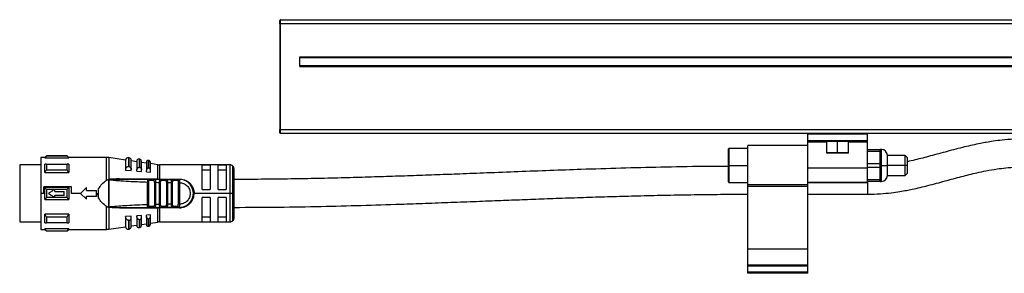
# Model space of a CAD drawing. Header units: millimetres. Extents: x -498 to 1961, y 417 to 918.
# Tile 15 of 18: x 1396 to 1643, y 638 to 702. Entities that reach past the tile are written whole.
import ezdxf

# ---------------------------------------------------------------- set-up
doc = ezdxf.new("R2010")
doc.units = ezdxf.units.MM

# ---------------------------------------------------------------- blocks, each defined once
blk = doc.blocks.new('Drawing View6')
at = {"color": 7, "linetype": 'Continuous', "lineweight": 25}
for p, q in [((-382.5, 42.7), (-382.5, 43.5)), ((-382.5, 42.7), (-382.5, 16.2)), ((-382.5, 42.7), (-382.3, 42.7)), ((-382.3, 42.7), (-382.3, 43.7)), ((-382.3, 43.7), (117.3, 43.7)), ((-382.3, 16.2), (-382.3, 42.7)), ((117.3, 42.7), (-382.3, 42.7)), ((-377.5, 34.4), (112.5, 34.4)), ((-377.5, 32), (-377.5, 34.4)), ((-377.5, 34.2), (112.5, 34.2)), ((-377.5, 32.2), (112.5, 32.2)), ((-377.5, 32), (112.5, 32)), ((-382.5, 15.4), (-382.5, 16.2)), ((-382.3, 16.2), (-382.5, 16.2)), ((-382.3, 15.2), (-382.3, 16.2)), ((-382.3, 16.2), (117.3, 16.2)), ((117.3, 15.2), (-382.3, 15.2)), ((-250, 15), (-250, 15.2)), ((-235, 15), (-250, 15)), ((-250, 13.4), (-250, 15)), ((-235, 15), (-235, 15.2)), ((-235, 13.4), (-235, 15)), ((-250, 13.2), (-250, 13.4)), ((-235, 13.4), (-250, 13.4)), ((-235, 13.2), (-250, 13.2)), ((-250, 13.05), (-250, 13.2)), ((-250, 6.51), (-250, 13.05)), ((-245.25, 13.05), (-250, 13.05)), ((-245.25, 13.2), (-245.25, 10.4)), ((-242.5, 10.4), (-242.5, 13.2)), ((-239.75, 10.4), (-239.75, 13.2)), ((-235, 13.05), (-239.75, 13.05)), ((-235, 13.2), (-235, 13.4)), ((-235, 13.05), (-235, 13.2)), ((-235, 6.51), (-235, 13.05)), ((-269.8, 11.45), (-270, 11.25)), ((-270, 11.25), (-270, 7.2)), ((-265, 11.45), (-269.8, 11.45)), ((-269.8, 11.45), (-269.8, 7.2)), ((-250, 12.2), (-265, 12.2)), ((-265, 2.39), (-265, 12.2)), ((-245.25, 10.4), (-245.15, 10.3)), ((-242.5, 10.4), (-245.25, 10.4)), ((-242.5, 10.3), (-245.15, 10.3)), ((-239.75, 10.4), (-242.5, 10.4)), ((-242.5, 10.3), (-242.5, 10.4)), ((-239.85, 10.3), (-242.5, 10.3)), ((-239.85, 10.3), (-239.75, 10.4)), ((-235, 11.2), (-231.8, 11.2)), ((-231.8, 10.7), (-235, 10.7)), ((-231.5, 11.2), (-231.8, 11.2)), ((-231.8, 10.7), (-231.8, 11.2)), ((-231.8, 9.2), (-231.8, 10.7)), ((-231.5, 7.22), (-231.5, 11.2)), ((-441.5, 9.2), (-442.5, 9.2)), ((-442.5, 9.2), (-442.5, 0.2)), ((-441.1, 9.6), (-441.5, 9.2)), ((-441.5, 9.08), (-441.5, 9.2)), ((-441.5, 9.08), (-435.5, 9.08)), ((-441.5, 5.42), (-441.5, 7.54)), ((-435.9, 9.6), (-441.1, 9.6)), ((-435.9, 9.54), (-441.1, 9.54)), ((-441.1, 7.54), (-435.9, 7.54)), ((-435.5, 9.2), (-435.9, 9.6)), ((-435.9, 9.54), (-435.9, 9.6)), ((-426.02, 9.2), (-435.5, 9.2)), ((-435.5, 9.2), (-435.5, 9.08)), ((-426.02, 3.44), (-426.02, 9.2)), ((-421.2, 8.55), (-425.45, 9.16)), ((-425.45, 9.16), (-425.45, 3.7)), ((-421.2, 8.57), (-421.2, 6.03)), ((-420.31, 9.13), (-420.51, 9.16)), ((-420.51, 9.16), (-420.51, 6.93)), ((-420.31, 6.92), (-420.31, 9.13)), ((-419.8, 6.17), (-419.8, 8.54)), ((-418.4, 8.15), (-419.8, 8.35)), ((-418.4, 8.28), (-418.4, 5.99)), ((-417.63, 8.74), (-417.83, 8.77)), ((-417.63, 6.71), (-417.63, 8.74)), ((-417.2, 6.1), (-417.2, 8.25)), ((-416, 7.8), (-417.2, 7.97)), ((-416, 8.05), (-416, 5.97)), ((-415.34, 8.41), (-415.54, 8.44)), ((-415.34, 6.54), (-415.34, 8.41)), ((-415, 6.06), (-415, 8.02)), ((-413.1, 7.38), (-415, 7.66)), ((-235, 7.7), (-231.8, 7.7)), ((-231.8, 7.7), (-231.8, 9.2)), ((-231.8, 6.7), (-231.8, 7.7)), ((-225.5, 9.7), (-230, 9.7)), ((-230, 7.21), (-230, 9.7)), ((-225, 9.2), (-225.5, 9.7)), ((-225.5, 7.2), (-225.5, 9.7)), ((-225, 9.2), (-225, 7.2)), ((-442.5, 7.33), (-447.8, 7.33)), ((-447.8, 7.33), (-447.8, -6.92)), ((-441.5, 5.42), (-435.5, 5.42)), ((-435.9, 6.06), (-441.1, 6.06)), ((-421.2, 6.01), (-421.2, 6.03)), ((-421.2, 6.01), (-419.8, 5.91)), ((-420.6, 6.93), (-420.51, 6.93)), ((-419.8, 5.91), (-419.8, 6.17)), ((-418.4, 5.81), (-418.4, 5.99)), ((-418.4, 5.81), (-417.2, 5.72)), ((-417.2, 5.72), (-417.2, 6.1)), ((-416, 5.64), (-416, 5.97)), ((-416, 5.64), (-415, 5.56)), ((-415, 5.56), (-415, 6.06)), ((-413.1, 3.8), (-413.1, 7.38)), ((-395, 7.35), (-412.67, 7.35)), ((-412.67, 7.35), (-412.67, 3.8)), ((-400, 7.28), (-402, 7.28)), ((-402, 1.2), (-402, 7.28)), ((-402, 6.12), (-400, 6.12)), ((-400, 7.28), (-400, 1.2)), ((-396, 7.28), (-398, 7.28)), ((-398, 1.2), (-398, 7.28)), ((-398, 6.12), (-396, 6.12)), ((-396, 7.28), (-396, 1.2)), ((-395, 0.2), (-395, 7.35)), ((-394.29, 0.2), (-394.29, 7.06)), ((-394, 0.2), (-394, 6.35)), ((-270, 7.2), (-270, 3.15)), ((-269.8, 7.2), (-270, 7.2)), ((-269.8, 7.2), (-265, 7.2)), ((-269.8, 7.2), (-269.8, 2.95)), ((-235, 6.51), (-250, 6.51)), ((-250, 6.21), (-250, 6.51)), ((-250, 2.39), (-250, 6.21)), ((-231.8, 6.7), (-235, 6.7)), ((-235, 2.97), (-235, 6.51)), ((-231.5, 7.2), (-231.8, 7.2)), ((-231.8, 5.2), (-231.8, 6.7)), ((-231.8, 3.7), (-231.8, 5.2)), ((-231.5, 7.2), (-231.5, 7.22)), ((-231.5, 7.2), (-230, 7.2)), ((-231.5, 3.2), (-231.5, 7.2)), ((-230, 7.21), (-230, 7.2)), ((-230, 4.7), (-230, 7.2)), ((-225.5, 7.2), (-230, 7.2)), ((-225, 7.2), (-225.5, 7.2)), ((-225.5, 4.7), (-225.5, 7.2)), ((-225.5, 4.7), (-225, 5.2)), ((-225, 7.2), (-225, 5.2)), ((-425.5, 3.69), (-426.02, 3.44)), ((-425.5, 3.69), (-425.51, -3.29)), ((-425.43, 3.69), (-425.44, -1.66)), ((-424.99, 3.57), (-425.14, 3.6)), ((-413.1, 3.8), (-422.76, 3.82)), ((-415.71, -2.64), (-415.71, 3.05)), ((-415.51, 3.7), (-415.43, 3.68)), ((-413.93, 3.7), (-415.51, 3.7)), ((-415.42, -2.64), (-415.42, 3.05)), ((-414.15, 3.4), (-415.28, 3.4)), ((-414.01, 3.68), (-413.93, 3.7)), ((-413.98, 2.98), (-413.98, -2.58)), ((-413.93, 3.7), (-413.86, 3.67)), ((-413.69, 2.98), (-413.69, -2.58)), ((-412.71, 2.96), (-412.42, 2.96)), ((-412.71, -2.55), (-412.71, 2.96)), ((-412.67, 3.7), (-412.67, 3.8)), ((-410.99, 3.7), (-412.43, 3.7)), ((-412.42, -2.55), (-412.42, 2.96)), ((-411.19, 3.4), (-412.22, 3.4)), ((-410.99, 3.7), (-411.07, 3.68)), ((-410.99, 3.7), (-410.91, 3.67)), ((-410.99, 3.7), (-409.39, 3.7)), ((-410.98, 2.92), (-410.98, -2.52)), ((-410.69, 2.92), (-409.71, 2.91)), ((-410.69, 2.92), (-410.69, -2.52)), ((-409.71, -2.51), (-409.71, 2.91)), ((-409.42, -2.51), (-409.42, 2.91)), ((-408.02, 3.7), (-409.39, 3.7)), ((-408.21, 3.4), (-409.19, 3.4)), ((-407.97, 3.69), (-408.1, 3.68)), ((-407.92, 3.68), (-408.02, 3.7)), ((-408.02, 3.7), (-407.7, 3.7)), ((-407.98, 2.9), (-407.98, -2.5)), ((-407.7, 3.12), (-407.69, 2.9)), ((-407.69, 2.9), (-407.69, -2.5)), ((-270, 3.15), (-269.8, 2.95)), ((-269.8, 2.95), (-265, 2.95)), ((-235, 2.97), (-250, 2.97)), ((-250, 2.96), (-235, 2.96)), ((-235, 3.7), (-231.8, 3.7)), ((-231.8, 3.2), (-235, 3.2)), ((-235, 2.96), (-235, 2.97)), ((-235, 2.97), (-235, 0)), ((-231.8, 3.2), (-231.8, 3.7)), ((-231.8, 3.2), (-231.5, 3.2)), ((-230, 4.7), (-225.5, 4.7)), ((-441.7, 0.2), (-442.5, 0.2)), ((-442.5, 0.2), (-442.5, -8.8)), ((-441.7, 0.2), (-441.7, 1.87)), ((-434.79, 1.87), (-441.7, 1.87)), ((-441.5, -1.3), (-441.5, 1.7)), ((-435.5, 1.7), (-441.5, 1.7)), ((-441.1, 1.26), (-435.9, 1.26)), ((-439, 0.7), (-439, 1.2)), ((-439, 0.7), (-436.6, 0.7)), ((-436.6, -0.3), (-436.6, 0.7)), ((-434.79, 0.2), (-434.79, 1.87)), ((-432.5, 0.2), (-434.79, 0.2)), ((-432.5, 0.2), (-431, 1.65)), ((-431, -1.25), (-432.5, 0.2)), ((-431, 0.95), (-431, 1.65)), ((-431, 0.95), (-428.5, 0.95)), ((-428.5, -0.55), (-428.5, 0.95)), ((-428.5, 0.2), (-428.27, 0.2)), ((-428, -0.94), (-428, 1.34)), ((-395, 0.2), (-404, 0.2)), ((-402, 1.2), (-400, 1.2)), ((-398, 1.2), (-396, 1.2)), ((-394.29, 0.2), (-395, 0.2)), ((-395, -6.95), (-395, 0.2)), ((-394, 0.2), (-394.29, 0.2)), ((-394.29, -6.65), (-394.29, 0.2)), ((-394, -5.95), (-394, 0.2)), ((-250, 2.39), (-265, 2.39)), ((-265, 1.91), (-265, 2.39)), ((-250, 1.91), (-265, 1.91)), ((-265, -13.8), (-265, 1.91)), ((-250, 1.91), (-250, 2.39)), ((-250, -13.8), (-250, 1.91)), ((-441.5, -1.3), (-435.5, -1.3)), ((-435.9, -0.85), (-441.1, -0.85)), ((-436.6, -0.3), (-439, -0.3)), ((-439, -0.8), (-439, -0.3)), ((-428.5, -0.55), (-431, -0.55)), ((-431, -1.25), (-431, -0.55)), ((-425.44, -1.66), (-425.44, -2.6)), ((-400, -0.8), (-402, -0.8)), ((-402, -6.88), (-402, -0.8)), ((-400, -0.8), (-400, -6.88)), ((-396, -0.8), (-398, -0.8)), ((-398, -6.88), (-398, -0.8)), ((-396, -0.8), (-396, -6.88)), ((-250, 0), (-235, 0)), ((-426.02, -8.8), (-426.02, -3.03)), ((-425.45, -2.86), (-425.44, -2.6)), ((-425.45, -2.86), (-425.45, -3.01)), ((-425.45, -3.01), (-425.45, -3.29)), ((-425.22, -3.2), (-425.45, -3.29)), ((-425.45, -3.29), (-425.45, -8.76)), ((-425.22, -3.2), (-424.99, -3.16)), ((-424.61, -3.3), (-423.39, -3.3)), ((-422.76, -3.41), (-413.1, -3.4)), ((-415.51, -3.3), (-413.93, -3.3)), ((-415.28, -3), (-414.15, -3)), ((-413.93, -3.3), (-414.01, -3.27)), ((-413.1, -6.98), (-413.1, -3.4)), ((-412.71, -2.55), (-412.42, -2.55)), ((-407.7, -3.4), (-412.67, -3.4)), ((-412.67, -3.4), (-412.67, -6.95)), ((-412.43, -3.3), (-412.51, -3.27)), ((-412.43, -3.3), (-412.35, -3.27)), ((-412.43, -3.3), (-410.99, -3.3)), ((-412.22, -3), (-411.19, -3)), ((-410.99, -3.3), (-411.07, -3.27)), ((-409.39, -3.3), (-410.99, -3.3)), ((-409.71, -2.51), (-410.69, -2.52)), ((-409.39, -3.3), (-409.48, -3.27)), ((-409.39, -3.3), (-408.02, -3.3)), ((-409.19, -3), (-408.21, -3)), ((-408.1, -3.28), (-407.97, -3.28)), ((-407.92, -3.27), (-408.02, -3.3)), ((-407.7, -3.3), (-408.02, -3.3)), ((-407.69, -2.5), (-407.7, -2.71)), ((-447.8, -6.92), (-442.5, -6.92)), ((-435.5, -5.01), (-441.5, -5.01)), ((-441.1, -5.65), (-435.9, -5.65)), ((-435.9, -7.13), (-441.1, -7.13)), ((-435.5, -5.01), (-435.5, -7.13)), ((-419.8, -5.5), (-421.2, -5.6)), ((-421.2, -5.62), (-421.2, -5.6)), ((-421.2, -5.62), (-421.2, -8.16)), ((-420.51, -6.53), (-420.6, -6.52)), ((-420.51, -6.53), (-420.51, -8.75)), ((-420.31, -8.72), (-420.31, -6.51)), ((-419.8, -5.76), (-419.8, -5.5)), ((-419.8, -8.13), (-419.8, -5.76)), ((-417.2, -5.32), (-418.4, -5.4)), ((-418.4, -5.58), (-418.4, -5.4)), ((-418.4, -5.58), (-418.4, -7.87)), ((-417.83, -6.32), (-417.83, -8.37)), ((-417.63, -8.34), (-417.63, -6.31)), ((-417.2, -5.69), (-417.2, -5.32)), ((-417.2, -7.84), (-417.2, -5.69)), ((-417.2, -7.57), (-416, -7.39)), ((-415, -5.16), (-416, -5.23)), ((-416, -5.57), (-416, -5.23)), ((-416, -5.57), (-416, -7.64)), ((-415.54, -6.15), (-415.54, -8.04)), ((-415.34, -8.01), (-415.34, -6.13)), ((-415, -5.65), (-415, -5.16)), ((-415, -7.61), (-415, -5.65)), ((-415, -7.25), (-413.1, -6.98)), ((-412.67, -6.95), (-395, -6.95)), ((-400, -5.71), (-402, -5.71)), ((-402, -6.88), (-400, -6.88)), ((-396, -5.71), (-398, -5.71)), ((-398, -6.88), (-396, -6.88)), ((-442.5, -8.8), (-441.5, -8.8)), ((-441.5, -8.8), (-441.5, -8.67)), ((-435.5, -8.67), (-441.5, -8.67)), ((-441.5, -8.8), (-441.1, -9.2)), ((-441.1, -9.14), (-435.9, -9.14)), ((-441.1, -9.14), (-441.1, -9.2)), ((-441.1, -9.2), (-435.9, -9.2)), ((-435.9, -9.2), (-435.5, -8.8)), ((-435.5, -8.67), (-435.5, -8.8)), ((-435.5, -8.8), (-426.02, -8.8)), ((-425.45, -8.76), (-421.2, -8.14)), ((-420.51, -8.75), (-420.31, -8.72)), ((-419.8, -7.94), (-418.4, -7.74)), ((-417.83, -8.37), (-417.63, -8.34)), ((-415.54, -8.04), (-415.34, -8.01)), ((-250, -13.8), (-265, -13.8)), ((-265, -17.8), (-265, -13.8)), ((-250, -17.8), (-250, -13.8)), ((-265, -18.05), (-265, -17.8)), ((-250, -17.8), (-265, -17.8)), ((-265, -19.55), (-265, -18.05)), ((-250, -18.05), (-265, -18.05)), ((-250, -19.55), (-265, -19.55)), ((-265, -19.8), (-265, -19.55)), ((-250, -18.05), (-250, -17.8)), ((-250, -19.55), (-250, -18.05)), ((-250, -19.8), (-250, -19.55)), ((-250, -19.8), (-265, -19.8))]:
    blk.add_line(p, q, dxfattribs=at)
at = {"color": 7, "linetype": 'Continuous', "lineweight": 25, "flags": 128}
for points in [[(-441.1, 7.54), (-441.1, 7.37), (-441.1, 7.2), (-441.1, 7.02), (-441.1, 6.84), (-441.1, 6.65), (-441.1, 6.46), (-441.1, 6.26), (-441.1, 6.06)], [(-435.9, 6.06), (-435.9, 6.26), (-435.9, 6.46), (-435.9, 6.65), (-435.9, 6.84), (-435.9, 7.02), (-435.9, 7.2), (-435.9, 7.37), (-435.9, 7.54)], [(-435.5, 7.54), (-435.5, 7.31), (-435.5, 7.08), (-435.5, 6.83), (-435.5, 6.57), (-435.5, 6.3), (-435.5, 6.01), (-435.5, 5.72), (-435.5, 5.42)], [(-417.83, 8.77), (-417.83, 8.64), (-417.83, 8.25), (-417.83, 7.6), (-417.83, 6.73)], [(-415.54, 8.44), (-415.54, 8.32), (-415.54, 7.96), (-415.54, 7.36), (-415.54, 6.55)], [(-420.31, 6.92), (-420.43, 6.93), (-420.51, 6.93)], [(-417.63, 6.71), (-417.74, 6.72), (-417.83, 6.73)], [(-415.34, 6.54), (-415.46, 6.55), (-415.54, 6.55)], [(-412.67, 3.8), (-409.89, 3.8), (-407.7, 3.8)], [(-409.39, 3.7), (-409.35, 3.7), (-409.31, 3.68), (-409.28, 3.65), (-409.25, 3.62), (-409.22, 3.57), (-409.21, 3.52), (-409.2, 3.46), (-409.19, 3.4)], [(-441.1, 1.26), (-441.1, 1), (-441.1, 0.73), (-441.1, 0.47), (-441.1, 0.2), (-441.1, -0.06), (-441.1, -0.33), (-441.1, -0.59), (-441.1, -0.85)], [(-435.9, -0.85), (-435.9, -0.59), (-435.9, -0.33), (-435.9, -0.06), (-435.9, 0.2), (-435.9, 0.47), (-435.9, 0.73), (-435.9, 1), (-435.9, 1.26)], [(-435.5, 1.7), (-435.5, 1.33), (-435.5, 0.96), (-435.5, 0.58), (-435.5, 0.2), (-435.5, -0.17), (-435.5, -0.55), (-435.5, -0.92), (-435.5, -1.3)], [(-409.39, -3.3), (-409.35, -3.29), (-409.31, -3.27), (-409.28, -3.25), (-409.25, -3.21), (-409.22, -3.16), (-409.21, -3.11), (-409.2, -3.05), (-409.19, -3)], [(-441.5, -7.13), (-441.5, -6.91), (-441.5, -6.67), (-441.5, -6.42), (-441.5, -6.16), (-441.5, -5.89), (-441.5, -5.61), (-441.5, -5.31), (-441.5, -5.01)], [(-441.1, -5.65), (-441.1, -5.86), (-441.1, -6.05), (-441.1, -6.25), (-441.1, -6.43), (-441.1, -6.62), (-441.1, -6.79), (-441.1, -6.97), (-441.1, -7.13)], [(-435.9, -7.13), (-435.9, -6.97), (-435.9, -6.79), (-435.9, -6.62), (-435.9, -6.43), (-435.9, -6.25), (-435.9, -6.05), (-435.9, -5.86), (-435.9, -5.65)], [(-420.51, -6.53), (-420.4, -6.52), (-420.31, -6.51)], [(-417.83, -6.32), (-417.72, -6.31), (-417.63, -6.31)], [(-415.54, -6.15), (-415.43, -6.14), (-415.34, -6.13)]]:
    blk.add_lwpolyline(points, dxfattribs=at)
at = {"color": 7, "linetype": 'Continuous', "lineweight": 25}
for centre, radius, start, end in [((-382.3, 43.5), 0.2, 90, 180), ((-382.3, 15.4), 0.2, 180, 270), ((-231.5, 9.7), 1.5, 0, 90), ((-298.03, 9.6), 143.07, 179.9966, 180.0205), ((-426.02, 5.2), 4, 81.8101, 90), ((-420.6, 8.57), 0.6, 81.8101, 180), ((-420.4, 8.54), 0.6, 0, 81.8101), ((-417.9, 8.28), 0.5, 81.8101, 180), ((-417.7, 8.25), 0.5, 0, 81.8101), ((-415.6, 8.05), 0.4, 81.8101, 180), ((-415.4, 8.02), 0.4, 0, 81.8101), ((-412.67, 10.35), 3, 261.8101, 270), ((-395, 6.35), 1, 45, 90), ((-395, 6.35), 1, 0, 45), ((-412.95, 3.79), 0.142, 174.212, 217.4335), ((-412.49, 3.44), 0.267, 351.7558, 78.1684), ((-407.7, 0.2), 3.5, 270, 90.0007), ((-231.5, 4.7), 1.5, 270, 0), ((-415.55, -3.03), 0.273, 278.1777, 6.3357), ((-412.95, -3.38), 0.142, 142.5755, 185.7889), ((-252.08, -3.38), 160.59, 179.9707, 180.0061), ((-412.49, -3.03), 0.267, 281.8315, 8.2444), ((-412.67, -9.95), 3, 90, 98.1899), ((-395, -5.95), 1, 270, 315), ((-395, -5.95), 1, 315, 0), ((-578.99, -9.19), 143.09, 359.9966, 0.0205), ((-426.02, -4.8), 4, 270, 278.1899), ((-420.6, -8.16), 0.6, 180, 278.1899), ((-420.4, -8.13), 0.6, 278.1899, 0), ((-417.9, -7.87), 0.5, 180, 278.1899), ((-417.7, -7.84), 0.5, 278.1899, 0), ((-415.6, -7.64), 0.4, 180, 278.1899), ((-415.4, -7.61), 0.4, 278.1899, 360)]:
    blk.add_arc(centre, radius, start, end, dxfattribs=at)
for points, knots in [([(-195, 13.89), (-196.13, 13.87), (-198.2, 13.83), (-201.01, 13.58), (-203.27, 13.29), (-205.09, 13), (-207.52, 12.56), (-210.82, 11.82), (-214.96, 10.73), (-219.06, 9.6), (-222.38, 8.73), (-224.35, 8.29), (-225, 8.15)], [0, 0, 0, 0, 0.105061, 0.192499, 0.264106, 0.320793, 0.369119, 0.502554, 0.653085, 0.799725, 0.934322, 1, 1, 1, 1]), ([(-441.5, 9.08), (-441.43, 9.16), (-441.3, 9.32), (-441.16, 9.48), (-441.1, 9.54)], [0, 0, 0, 0, 0.553792, 1, 1, 1, 1]), ([(-441.1, 7.54), (-441.18, 7.54), (-441.31, 7.54), (-441.44, 7.54), (-441.5, 7.54)], [0, 0, 0, 0, 0.566235, 1, 1, 1, 1]), ([(-435.9, 9.54), (-435.82, 9.46), (-435.69, 9.3), (-435.56, 9.15), (-435.5, 9.08)], [0, 0, 0, 0, 0.566189, 1, 1, 1, 1]), ([(-435.5, 7.54), (-435.57, 7.54), (-435.7, 7.54), (-435.84, 7.54), (-435.9, 7.54)], [0, 0, 0, 0, 0.553742, 1, 1, 1, 1]), ([(-441.5, 5.42), (-441.43, 5.54), (-441.3, 5.75), (-441.16, 5.97), (-441.1, 6.06)], [0, 0, 0, 0, 0.553792, 1, 1, 1, 1]), ([(-435.9, 6.06), (-435.82, 5.94), (-435.69, 5.73), (-435.56, 5.51), (-435.5, 5.42)], [0, 0, 0, 0, 0.5661892, 1, 1, 1, 1]), ([(-421.2, 6.03), (-421.19, 6.16), (-421.17, 6.39), (-421.02, 6.68), (-420.85, 6.84), (-420.71, 6.91), (-420.63, 6.92), (-420.6, 6.93)], [0, 0, 0, 0, 0.325938, 0.603471, 0.815327, 0.910521, 1, 1, 1, 1]), ([(-420.31, 6.92), (-420.28, 6.91), (-420.22, 6.9), (-420.1, 6.85), (-419.95, 6.73), (-419.82, 6.48), (-419.81, 6.28), (-419.8, 6.17)], [0, 0, 0, 0, 0.095969, 0.193666, 0.400239, 0.664134, 1, 1, 1, 1]), ([(-418.4, 5.99), (-418.39, 6.09), (-418.38, 6.27), (-418.26, 6.51), (-418.12, 6.65), (-417.99, 6.71), (-417.93, 6.72), (-417.9, 6.73)], [0, 0, 0, 0, 0.30579, 0.570569, 0.801387, 0.904132, 1, 1, 1, 1]), ([(-417.9, 6.73), (-417.89, 6.73), (-417.86, 6.73), (-417.84, 6.73), (-417.83, 6.73)], [0, 0, 0, 0, 0.559949, 1, 1, 1, 1]), ([(-417.63, 6.71), (-417.6, 6.71), (-417.55, 6.7), (-417.45, 6.66), (-417.33, 6.55), (-417.22, 6.36), (-417.21, 6.19), (-417.2, 6.1)], [0, 0, 0, 0, 0.097342, 0.196469, 0.405839, 0.669699, 1, 1, 1, 1]), ([(-415.6, 6.55), (-415.65, 6.54), (-415.75, 6.52), (-415.88, 6.39), (-415.98, 6.21), (-415.99, 6.05), (-416, 5.97)], [0, 0, 0, 0, 0.1849, 0.408712, 0.685985, 1, 1, 1, 1]), ([(-415.6, 6.55), (-415.59, 6.55), (-415.57, 6.55), (-415.55, 6.55), (-415.54, 6.55)], [0, 0, 0, 0, 0.559946, 1, 1, 1, 1]), ([(-415, 6.06), (-415.01, 6.13), (-415.02, 6.25), (-415.1, 6.41), (-415.2, 6.49), (-415.28, 6.53), (-415.32, 6.53), (-415.34, 6.54)], [0, 0, 0, 0, 0.323921, 0.5874, 0.803788, 0.901229, 1, 1, 1, 1]), ([(-270, 6.97), (-272.09, 6.96), (-277.72, 6.94), (-286.7, 6.77), (-296.9, 6.51), (-306.17, 6.22), (-314.75, 5.92), (-322.64, 5.62), (-330.19, 5.33), (-336.94, 5.07), (-343.07, 4.84), (-348.95, 4.63), (-354.99, 4.43), (-361.04, 4.24), (-367.3, 4.06), (-373.8, 3.91), (-379.21, 3.82), (-383.37, 3.77), (-386.45, 3.73), (-390.02, 3.71), (-392.6, 3.71), (-394, 3.7)], [0, 0, 0, 0, 0.050368, 0.135495, 0.216557, 0.296765, 0.360046, 0.424583, 0.488401, 0.543477, 0.588559, 0.637345, 0.686193, 0.735039, 0.783882, 0.837605, 0.892018, 0.91415, 0.937812, 0.966344, 1, 1, 1, 1]), ([(-235, 0), (-233.9, 0.02), (-231.88, 0.06), (-229.17, 0.34), (-227.02, 0.64), (-225.28, 0.95), (-222.91, 1.42), (-219.65, 2.19), (-215.56, 3.3), (-211.5, 4.42), (-208.09, 5.27), (-205.11, 5.9), (-202.7, 6.31), (-200.2, 6.63), (-197.71, 6.85), (-195.94, 6.87), (-195, 6.89)], [0, 0, 0, 0, 0.077489, 0.141676, 0.193687, 0.234035, 0.270563, 0.371865, 0.485551, 0.59484, 0.69577, 0.753029, 0.822202, 0.875128, 0.934049, 1, 1, 1, 1]), ([(-428, 1.34), (-427.74, 1.76), (-427.22, 2.59), (-426.42, 3.16), (-426.02, 3.44)], [0, 0, 0, 0, 0.496428, 1, 1, 1, 1]), ([(-425.45, 3.7), (-425.46, 3.7), (-425.48, 3.7), (-425.49, 3.7), (-425.5, 3.69)], [0, 0, 0, 0, 0.500602, 1, 1, 1, 1]), ([(-425.45, 3.7), (-425.45, 3.69), (-425.44, 3.69), (-425.43, 3.69), (-425.43, 3.69)], [0, 0, 0, 0, 0.5557215, 1, 1, 1, 1]), ([(-425.22, 3.61), (-425.26, 3.62), (-425.33, 3.65), (-425.4, 3.68), (-425.43, 3.69)], [0, 0, 0, 0, 0.559552, 1, 1, 1, 1]), ([(-422.76, 3.82), (-423.25, 3.82), (-423.98, 3.81), (-424.74, 3.78), (-425.06, 3.72), (-425.16, 3.7), (-425.21, 3.66), (-425.22, 3.64), (-425.22, 3.63), (-425.22, 3.62), (-425.22, 3.61), (-425.22, 3.61)], [0, 0, 0, 0, 0.580636, 0.865806, 0.906199, 0.969441, 0.981675, 0.986662, 0.991168, 0.995499, 1, 1, 1, 1]), ([(-425.22, 3.61), (-425.21, 3.61), (-425.2, 3.6), (-425.17, 3.6), (-425.15, 3.59), (-425.14, 3.59), (-425.14, 3.59), (-425.14, 3.59), (-425.14, 3.6), (-425.14, 3.6), (-425.14, 3.6)], [0, 0, 0, 0, 0.219058, 0.584738, 0.867155, 0.887733, 0.906757, 0.926, 0.947181, 1, 1, 1, 1]), ([(-425.16, 3.65), (-425.17, 3.65), (-425.18, 3.64), (-425.19, 3.64), (-425.2, 3.63), (-425.2, 3.63), (-425.2, 3.63), (-425.2, 3.63), (-425.2, 3.63), (-425.2, 3.63)], [0, 0, 0, 0, 0.5717539, 0.6901679, 0.8033657, 0.8618965, 0.9115712, 0.9559773, 1, 1, 1, 1]), ([(-425.2, 3.63), (-425.2, 3.62), (-425.2, 3.62), (-425.19, 3.62), (-425.17, 3.61), (-425.15, 3.6), (-425.14, 3.6)], [0, 0, 0, 0, 0.068493, 0.149045, 0.357724, 1, 1, 1, 1]), ([(-425.16, 3.65), (-424.76, 3.67), (-423.95, 3.71), (-423.14, 3.7), (-422.73, 3.7)], [0, 0, 0, 0, 0.49694, 1, 1, 1, 1]), ([(-424.99, 3.57), (-423.26, 3.44), (-420.17, 3.22), (-417.07, 3.1), (-415.71, 3.05)], [0, 0, 0, 0, 0.559906, 1, 1, 1, 1]), ([(-422.74, 3.71), (-422.74, 3.72), (-422.75, 3.72), (-422.75, 3.74), (-422.76, 3.77), (-422.76, 3.8), (-422.76, 3.82)], [0, 0, 0, 0, 0.216905, 0.380958, 0.696847, 1, 1, 1, 1]), ([(-422.73, 3.7), (-422.73, 3.7), (-422.74, 3.7), (-422.74, 3.71), (-422.74, 3.71), (-422.74, 3.71)], [0, 0, 0, 0, 0.203396, 0.545562, 1, 1, 1, 1]), ([(-415.51, 3.7), (-416.86, 3.7), (-419.27, 3.7), (-421.68, 3.7), (-422.73, 3.7)], [0, 0, 0, 0, 0.560034, 1, 1, 1, 1]), ([(-415.51, 3.7), (-415.55, 3.7), (-415.6, 3.68), (-415.64, 3.6), (-415.67, 3.5), (-415.69, 3.38), (-415.7, 3.22), (-415.7, 3.11), (-415.71, 3.05)], [0, 0, 0, 0, 0.254808, 0.382547, 0.508766, 0.691911, 0.830633, 1, 1, 1, 1]), ([(-415.42, 3.68), (-415.46, 3.69), (-415.52, 3.7), (-415.56, 3.69), (-415.57, 3.68)], [0, 0, 0, 0, 0.792776, 1, 1, 1, 1]), ([(-415.43, 3.68), (-415.43, 3.68), (-415.4, 3.67), (-415.35, 3.62), (-415.29, 3.52), (-415.28, 3.44), (-415.28, 3.4)], [0, 0, 0, 0, 0.017216, 0.344811, 0.672405, 1, 1, 1, 1]), ([(-415.42, 3.05), (-415.42, 3.1), (-415.41, 3.2), (-415.39, 3.32), (-415.34, 3.39), (-415.3, 3.4), (-415.28, 3.4)], [0, 0, 0, 0, 0.3061159, 0.5902458, 0.7966063, 1, 1, 1, 1]), ([(-414.15, 3.4), (-414.15, 3.44), (-414.14, 3.52), (-414.09, 3.62), (-414.04, 3.67), (-414.01, 3.68), (-414.01, 3.68)], [0, 0, 0, 0, 0.327711, 0.655421, 0.983132, 1, 1, 1, 1]), ([(-413.98, 2.98), (-413.98, 3.04), (-413.99, 3.15), (-414.01, 3.28), (-414.04, 3.34), (-414.07, 3.38), (-414.11, 3.4), (-414.14, 3.4), (-414.15, 3.4)], [0, 0, 0, 0, 0.295847, 0.552757, 0.665884, 0.776093, 0.88594, 1, 1, 1, 1]), ([(-413.86, 3.68), (-413.87, 3.68), (-413.91, 3.7), (-413.97, 3.69), (-414.02, 3.68)], [0, 0, 0, 0, 0.199882, 1, 1, 1, 1]), ([(-412.43, 3.7), (-412.71, 3.7), (-413.21, 3.7), (-413.71, 3.7), (-413.93, 3.7)], [0, 0, 0, 0, 0.560006, 1, 1, 1, 1]), ([(-413.86, 3.67), (-413.84, 3.67), (-413.8, 3.66), (-413.77, 3.59), (-413.73, 3.48), (-413.71, 3.31), (-413.69, 3.13), (-413.69, 3.03), (-413.69, 2.98)], [0, 0, 0, 0, 0.111874, 0.262926, 0.414881, 0.698117, 0.848784, 1, 1, 1, 1]), ([(-413.69, 2.98), (-413.51, 2.98), (-413.18, 2.97), (-412.85, 2.96), (-412.71, 2.96)], [0, 0, 0, 0, 0.559996, 1, 1, 1, 1]), ([(-413.1, 3.8), (-413.06, 3.8), (-412.99, 3.8), (-412.91, 3.8), (-412.88, 3.8)], [0, 0, 0, 0, 0.559933, 1, 1, 1, 1]), ([(-412.67, 3.8), (-412.71, 3.8), (-412.78, 3.8), (-412.85, 3.8), (-412.88, 3.8)], [0, 0, 0, 0, 0.559726, 1, 1, 1, 1]), ([(-412.71, 2.96), (-412.7, 3.01), (-412.7, 3.12), (-412.69, 3.31), (-412.66, 3.47), (-412.62, 3.59), (-412.56, 3.68), (-412.48, 3.7), (-412.43, 3.7)], [0, 0, 0, 0, 0.132336, 0.260797, 0.490495, 0.620539, 0.749428, 1, 1, 1, 1]), ([(-412.35, 3.68), (-412.4, 3.69), (-412.46, 3.7), (-412.5, 3.69), (-412.51, 3.68)], [0, 0, 0, 0, 0.831979, 1, 1, 1, 1]), ([(-412.42, 2.96), (-412.42, 3.02), (-412.42, 3.11), (-412.4, 3.22), (-412.38, 3.29), (-412.36, 3.34), (-412.32, 3.38), (-412.28, 3.4), (-412.24, 3.4), (-412.22, 3.4)], [0, 0, 0, 0, 0.272106, 0.413768, 0.538864, 0.650801, 0.761419, 0.87618, 1, 1, 1, 1]), ([(-411.07, 3.68), (-411.07, 3.68), (-411.09, 3.67), (-411.14, 3.62), (-411.19, 3.52), (-411.19, 3.44), (-411.19, 3.4)], [0, 0, 0, 0, 0.0178741, 0.3452494, 0.6726247, 1, 1, 1, 1]), ([(-411.19, 3.4), (-411.17, 3.4), (-411.13, 3.4), (-411.09, 3.37), (-411.05, 3.33), (-411.01, 3.25), (-410.99, 3.11), (-410.98, 2.99), (-410.98, 2.92)], [0, 0, 0, 0, 0.123295, 0.238521, 0.35147, 0.468274, 0.725916, 1, 1, 1, 1]), ([(-410.91, 3.68), (-410.91, 3.69), (-410.96, 3.7), (-411.02, 3.69), (-411.07, 3.68)], [0, 0, 0, 0, 0.152424, 1, 1, 1, 1]), ([(-410.91, 3.67), (-410.88, 3.67), (-410.83, 3.66), (-410.79, 3.59), (-410.73, 3.46), (-410.71, 3.29), (-410.69, 3.09), (-410.69, 2.98), (-410.69, 2.92)], [0, 0, 0, 0, 0.127352, 0.2753, 0.425305, 0.704107, 0.849897, 1, 1, 1, 1]), ([(-409.71, 2.91), (-409.71, 2.98), (-409.7, 3.1), (-409.69, 3.27), (-409.66, 3.41), (-409.62, 3.56), (-409.54, 3.68), (-409.44, 3.69), (-409.39, 3.7)], [0, 0, 0, 0, 0.145861, 0.284683, 0.416939, 0.543177, 0.7791, 1, 1, 1, 1]), ([(-409.31, 3.68), (-409.36, 3.69), (-409.42, 3.7), (-409.47, 3.69), (-409.48, 3.69)], [0, 0, 0, 0, 0.857331, 1, 1, 1, 1]), ([(-409.42, 2.91), (-409.42, 2.94), (-409.42, 3), (-409.41, 3.13), (-409.38, 3.25), (-409.34, 3.33), (-409.3, 3.37), (-409.25, 3.4), (-409.21, 3.4), (-409.19, 3.4)], [0, 0, 0, 0, 0.0993789, 0.2824307, 0.5604945, 0.6738641, 0.7819977, 0.8892297, 1, 1, 1, 1]), ([(-408.09, 3.68), (-408.12, 3.66), (-408.16, 3.62), (-408.21, 3.52), (-408.21, 3.44), (-408.21, 3.4)], [0, 0, 0, 0, 0.333254, 0.666627, 1, 1, 1, 1]), ([(-408.21, 3.4), (-408.2, 3.4), (-408.16, 3.4), (-408.11, 3.37), (-408.07, 3.33), (-408.03, 3.28), (-408.01, 3.2), (-407.99, 3.08), (-407.98, 2.97), (-407.98, 2.9)], [0, 0, 0, 0, 0.100004, 0.203833, 0.318994, 0.435559, 0.573982, 0.710878, 1, 1, 1, 1]), ([(-407.92, 3.68), (-407.93, 3.69), (-407.98, 3.7), (-408.05, 3.69), (-408.1, 3.68)], [0, 0, 0, 0, 0.1917171, 1, 1, 1, 1]), ([(-408.02, 3.7), (-408.05, 3.7), (-408.07, 3.7), (-408.09, 3.68), (-408.09, 3.68)], [0, 0, 0, 0, 0.999643, 1, 1, 1, 1]), ([(-407.7, 3.12), (-407.71, 3.2), (-407.72, 3.37), (-407.78, 3.56), (-407.84, 3.66), (-407.9, 3.67), (-407.92, 3.68)], [0, 0, 0, 0, 0.291978, 0.587462, 0.894649, 1, 1, 1, 1]), ([(-407.7, 3.8), (-407.5, 3.8), (-407.07, 3.79), (-406.41, 3.59), (-405.72, 3.28), (-405.11, 2.81), (-404.61, 2.23), (-404.26, 1.57), (-404.03, 0.88), (-404.01, 0.42), (-404, 0.2)], [0, 0, 0, 0, 0.100297, 0.2220803, 0.3570595, 0.4946448, 0.6284971, 0.7629915, 0.8884245, 1, 1, 1, 1]), ([(-407.69, 2.9), (-407.34, 2.86), (-406.64, 2.78), (-405.74, 2.16), (-405.14, 1.26), (-404.93, 0.2), (-405.14, -0.86), (-405.74, -1.75), (-406.64, -2.37), (-407.34, -2.46), (-407.69, -2.5)], [0, 0, 0, 0, 0.124999, 0.249999, 0.374999, 0.499999, 0.624999, 0.749999, 0.874999, 1, 1, 1, 1]), ([(-441.1, 1.26), (-441.18, 1.34), (-441.31, 1.49), (-441.44, 1.64), (-441.5, 1.7)], [0, 0, 0, 0, 0.5661892, 1, 1, 1, 1]), ([(-439, 1.2), (-439.3, 1.02), (-439.83, 0.68), (-440.37, 0.35), (-440.6, 0.2)], [0, 0, 0, 0, 0.559988, 1, 1, 1, 1]), ([(-440.6, 0.2), (-440.3, 0.02), (-439.77, -0.32), (-439.23, -0.65), (-439, -0.8)], [0, 0, 0, 0, 0.559989, 1, 1, 1, 1]), ([(-435.5, 1.7), (-435.57, 1.62), (-435.7, 1.47), (-435.84, 1.33), (-435.9, 1.26)], [0, 0, 0, 0, 0.553792, 1, 1, 1, 1]), ([(-428.27, 0.2), (-428.26, 0), (-428.23, -0.4), (-428.07, -0.76), (-428, -0.94)], [0, 0, 0, 0, 0.526511, 1, 1, 1, 1]), ([(-407.7, -3.4), (-407.48, -3.38), (-407.02, -3.36), (-406.32, -3.15), (-405.63, -2.81), (-405.04, -2.34), (-404.56, -1.76), (-404.23, -1.1), (-404.02, -0.44), (-404.01, 0), (-404, 0.2)], [0, 0, 0, 0, 0.111654, 0.24051, 0.376183, 0.512093, 0.644057, 0.773959, 0.895726, 1, 1, 1, 1]), ([(-441.5, -1.3), (-441.43, -1.21), (-441.3, -1.07), (-441.16, -0.92), (-441.1, -0.85)], [0, 0, 0, 0, 0.553792, 1, 1, 1, 1]), ([(-435.9, -0.85), (-435.82, -0.94), (-435.69, -1.08), (-435.56, -1.23), (-435.5, -1.3)], [0, 0, 0, 0, 0.566189, 1, 1, 1, 1]), ([(-426.02, -3.03), (-426.42, -2.75), (-427.22, -2.18), (-427.74, -1.35), (-428, -0.94)], [0, 0, 0, 0, 0.503572, 1, 1, 1, 1]), ([(-394, -3.3), (-390.24, -3.28), (-382.95, -3.25), (-372.32, -3.06), (-362.13, -2.8), (-353.38, -2.53), (-345.88, -2.26), (-339.53, -2.03), (-333.24, -1.79), (-327.29, -1.56), (-321.62, -1.34), (-315.97, -1.13), (-310.08, -0.92), (-304.04, -0.72), (-297.98, -0.53), (-291.72, -0.36), (-285.22, -0.21), (-279.82, -0.12), (-275.65, -0.06), (-272.56, -0.03), (-268.99, -0.01), (-266.4, 0), (-265, 0)], [0, 0, 0, 0, 0.086896, 0.168662, 0.246548, 0.323663, 0.372272, 0.421641, 0.471843, 0.519122, 0.560648, 0.604202, 0.651133, 0.698096, 0.745058, 0.792016, 0.843667, 0.896007, 0.917298, 0.940109, 0.967602, 1, 1, 1, 1]), ([(-426.02, -3.03), (-425.93, -3.09), (-425.77, -3.2), (-425.59, -3.26), (-425.51, -3.29)], [0, 0, 0, 0, 0.580302, 1, 1, 1, 1]), ([(-425.51, -3.29), (-425.5, -3.29), (-425.48, -3.29), (-425.46, -3.29), (-425.45, -3.29)], [0, 0, 0, 0, 0.483169, 1, 1, 1, 1]), ([(-422.76, -3.41), (-423.4, -3.41), (-424.18, -3.4), (-424.99, -3.33), (-425.17, -3.28), (-425.2, -3.26), (-425.22, -3.24), (-425.22, -3.23), (-425.23, -3.22), (-425.22, -3.21), (-425.22, -3.21), (-425.22, -3.2)], [0, 0, 0, 0, 0.755693, 0.934963, 0.959842, 0.977411, 0.983893, 0.989328, 0.991876, 0.994439, 1, 1, 1, 1]), ([(-424.99, -3.16), (-425.05, -3.18), (-425.12, -3.21), (-425.19, -3.23), (-425.21, -3.24), (-425.21, -3.24), (-425.21, -3.24), (-425.22, -3.24), (-425.22, -3.24), (-425.22, -3.24), (-425.22, -3.24), (-425.21, -3.24), (-425.21, -3.25), (-425.19, -3.25), (-425.13, -3.25), (-424.77, -3.28), (-423.97, -3.29), (-423.2, -3.29), (-422.73, -3.3)], [0, 0, 0, 0, 0.072214, 0.081722, 0.08512, 0.087091, 0.087737, 0.087997, 0.088232, 0.08846, 0.088702, 0.089289, 0.091106, 0.093934, 0.116011, 0.155655, 0.482183, 1, 1, 1, 1]), ([(-415.71, -2.64), (-417.44, -2.71), (-420.54, -2.84), (-423.63, -3.06), (-424.99, -3.16)], [0, 0, 0, 0, 0.560093, 1, 1, 1, 1]), ([(-422.73, -3.3), (-422.74, -3.3), (-422.74, -3.3), (-422.75, -3.33), (-422.76, -3.36), (-422.76, -3.4), (-422.76, -3.41)], [0, 0, 0, 0, 0.244855, 0.499998, 0.755142, 1, 1, 1, 1]), ([(-422.73, -3.3), (-421.39, -3.3), (-418.98, -3.3), (-416.57, -3.3), (-415.51, -3.3)], [0, 0, 0, 0, 0.559911, 1, 1, 1, 1]), ([(-422.73, -3.3), (-420.93, -3.3), (-417.7, -3.3), (-414.48, -3.3), (-413.07, -3.3)], [0, 0, 0, 0, 0.5601316, 1, 1, 1, 1]), ([(-415.51, -3.3), (-415.55, -3.29), (-415.62, -3.27), (-415.68, -3.12), (-415.7, -2.95), (-415.7, -2.78), (-415.71, -2.69), (-415.71, -2.64)], [0, 0, 0, 0, 0.262172, 0.507602, 0.72834, 0.860106, 1, 1, 1, 1]), ([(-415.57, -3.28), (-415.56, -3.28), (-415.52, -3.29), (-415.46, -3.28), (-415.42, -3.27)], [0, 0, 0, 0, 0.229034, 1, 1, 1, 1]), ([(-415.57, -3.28), (-415.56, -3.28), (-415.55, -3.28), (-415.54, -3.28), (-415.54, -3.28)], [0, 0, 0, 0, 0.937566, 1, 1, 1, 1]), ([(-415.28, -3), (-415.29, -2.99), (-415.32, -2.99), (-415.34, -2.97), (-415.37, -2.94), (-415.39, -2.88), (-415.41, -2.78), (-415.42, -2.69), (-415.42, -2.64)], [0, 0, 0, 0, 0.110257, 0.218192, 0.32906, 0.447725, 0.716305, 1, 1, 1, 1]), ([(-413.98, -2.58), (-413.98, -2.63), (-413.99, -2.74), (-414.01, -2.86), (-414.04, -2.93), (-414.07, -2.97), (-414.1, -2.99), (-414.13, -2.99), (-414.15, -3)], [0, 0, 0, 0, 0.289848, 0.534701, 0.651177, 0.767495, 0.881293, 1, 1, 1, 1]), ([(-414.01, -3.27), (-414.01, -3.27), (-414.04, -3.27), (-414.09, -3.21), (-414.14, -3.11), (-414.15, -3.04), (-414.15, -3)], [0, 0, 0, 0, 0.01491, 0.343274, 0.671637, 1, 1, 1, 1]), ([(-414.02, -3.27), (-413.97, -3.28), (-413.91, -3.29), (-413.87, -3.28), (-413.86, -3.27)], [0, 0, 0, 0, 0.798688, 1, 1, 1, 1]), ([(-413.69, -2.58), (-413.69, -2.63), (-413.69, -2.73), (-413.7, -2.91), (-413.72, -3.07), (-413.77, -3.18), (-413.82, -3.27), (-413.89, -3.29), (-413.93, -3.3)], [0, 0, 0, 0, 0.134939, 0.265136, 0.494671, 0.619925, 0.747164, 1, 1, 1, 1]), ([(-413.93, -3.3), (-413.65, -3.3), (-413.15, -3.3), (-412.65, -3.3), (-412.43, -3.3)], [0, 0, 0, 0, 0.559997, 1, 1, 1, 1]), ([(-412.71, -2.55), (-412.89, -2.56), (-413.22, -2.56), (-413.55, -2.57), (-413.69, -2.58)], [0, 0, 0, 0, 0.560004, 1, 1, 1, 1]), ([(-412.88, -3.4), (-412.92, -3.4), (-412.99, -3.4), (-413.06, -3.4), (-413.1, -3.4)], [0, 0, 0, 0, 0.560253, 1, 1, 1, 1]), ([(-412.88, -3.4), (-412.84, -3.4), (-412.77, -3.4), (-412.7, -3.4), (-412.67, -3.4)], [0, 0, 0, 0, 0.560115, 1, 1, 1, 1]), ([(-412.51, -3.27), (-412.53, -3.26), (-412.58, -3.25), (-412.62, -3.18), (-412.67, -3.06), (-412.69, -2.9), (-412.7, -2.71), (-412.7, -2.6), (-412.71, -2.55)], [0, 0, 0, 0, 0.125473, 0.276849, 0.429393, 0.697023, 0.84633, 1, 1, 1, 1]), ([(-412.51, -3.28), (-412.5, -3.28), (-412.46, -3.29), (-412.4, -3.28), (-412.35, -3.28)], [0, 0, 0, 0, 0.165937, 1, 1, 1, 1]), ([(-412.22, -3), (-412.24, -2.99), (-412.28, -2.99), (-412.32, -2.97), (-412.36, -2.93), (-412.38, -2.88), (-412.4, -2.81), (-412.42, -2.71), (-412.42, -2.61), (-412.42, -2.55)], [0, 0, 0, 0, 0.123014, 0.237615, 0.348765, 0.461883, 0.577963, 0.716125, 1, 1, 1, 1]), ([(-410.98, -2.52), (-410.98, -2.59), (-410.99, -2.71), (-411.01, -2.85), (-411.05, -2.93), (-411.09, -2.97), (-411.13, -2.99), (-411.17, -2.99), (-411.19, -3)], [0, 0, 0, 0, 0.293609, 0.5429, 0.654275, 0.764072, 0.877684, 1, 1, 1, 1]), ([(-411.07, -3.27), (-411.07, -3.27), (-411.09, -3.27), (-411.14, -3.21), (-411.19, -3.11), (-411.19, -3.04), (-411.19, -3)], [0, 0, 0, 0, 0.016291, 0.344194, 0.672097, 1, 1, 1, 1]), ([(-411.07, -3.28), (-411.02, -3.28), (-410.97, -3.29), (-410.92, -3.28), (-410.91, -3.28)], [0, 0, 0, 0, 0.870701, 1, 1, 1, 1]), ([(-410.69, -2.52), (-410.69, -2.58), (-410.69, -2.69), (-410.71, -2.86), (-410.73, -3), (-410.77, -3.14), (-410.85, -3.27), (-410.95, -3.29), (-410.99, -3.3)], [0, 0, 0, 0, 0.140832, 0.276128, 0.406355, 0.532039, 0.771082, 1, 1, 1, 1]), ([(-409.48, -3.27), (-409.5, -3.26), (-409.55, -3.25), (-409.61, -3.18), (-409.66, -3.05), (-409.69, -2.87), (-409.7, -2.67), (-409.71, -2.56), (-409.71, -2.51)], [0, 0, 0, 0, 0.135567, 0.284949, 0.435576, 0.703754, 0.848231, 1, 1, 1, 1]), ([(-409.48, -3.28), (-409.47, -3.28), (-409.42, -3.29), (-409.36, -3.28), (-409.31, -3.27)], [0, 0, 0, 0, 0.142859, 1, 1, 1, 1]), ([(-409.19, -3), (-409.21, -3), (-409.24, -2.99), (-409.29, -2.97), (-409.33, -2.93), (-409.37, -2.87), (-409.39, -2.8), (-409.41, -2.68), (-409.42, -2.58), (-409.42, -2.51)], [0, 0, 0, 0, 0.099405, 0.203266, 0.318943, 0.435652, 0.574102, 0.710976, 1, 1, 1, 1]), ([(-408.21, -3), (-408.19, -2.99), (-408.15, -2.99), (-408.1, -2.96), (-408.06, -2.92), (-408.02, -2.84), (-407.99, -2.7), (-407.98, -2.57), (-407.98, -2.5)], [0, 0, 0, 0, 0.112593, 0.221927, 0.332852, 0.45002, 0.718276, 1, 1, 1, 1]), ([(-408.09, -3.27), (-408.12, -3.25), (-408.16, -3.22), (-408.21, -3.11), (-408.21, -3.04), (-408.21, -3)], [0, 0, 0, 0, 0.333172, 0.666586, 1, 1, 1, 1]), ([(-408.1, -3.27), (-408.05, -3.28), (-407.98, -3.29), (-407.93, -3.28), (-407.92, -3.28)], [0, 0, 0, 0, 0.816692, 1, 1, 1, 1]), ([(-408.02, -3.3), (-408.05, -3.3), (-408.07, -3.3), (-408.09, -3.27), (-408.09, -3.27)], [0, 0, 0, 0, 0.999275, 1, 1, 1, 1]), ([(-407.7, -2.71), (-407.71, -2.8), (-407.72, -2.97), (-407.78, -3.15), (-407.84, -3.26), (-407.9, -3.27), (-407.92, -3.27)], [0, 0, 0, 0, 0.309628, 0.599465, 0.893183, 1, 1, 1, 1]), ([(-407.7, -2.71), (-407.7, -2.79), (-407.7, -2.96), (-407.7, -3.14), (-407.7, -3.27), (-407.7, -3.29), (-407.7, -3.3)], [0, 0, 0, 0, 0.25, 0.5, 0.75, 1, 1, 1, 1]), ([(-441.1, -5.65), (-441.18, -5.53), (-441.31, -5.32), (-441.44, -5.1), (-441.5, -5.01)], [0, 0, 0, 0, 0.566189, 1, 1, 1, 1]), ([(-441.5, -7.13), (-441.43, -7.13), (-441.3, -7.13), (-441.16, -7.13), (-441.1, -7.13)], [0, 0, 0, 0, 0.553742, 1, 1, 1, 1]), ([(-435.5, -5.01), (-435.57, -5.13), (-435.7, -5.35), (-435.84, -5.56), (-435.9, -5.65)], [0, 0, 0, 0, 0.5537923, 1, 1, 1, 1]), ([(-435.9, -7.13), (-435.82, -7.13), (-435.69, -7.13), (-435.56, -7.13), (-435.5, -7.13)], [0, 0, 0, 0, 0.566235, 1, 1, 1, 1]), ([(-420.6, -6.52), (-420.63, -6.52), (-420.71, -6.5), (-420.85, -6.44), (-421.02, -6.28), (-421.17, -5.99), (-421.19, -5.75), (-421.2, -5.62)], [0, 0, 0, 0, 0.089482, 0.184693, 0.396628, 0.674165, 1, 1, 1, 1]), ([(-420.31, -6.51), (-420.28, -6.51), (-420.22, -6.5), (-420.1, -6.45), (-419.95, -6.32), (-419.82, -6.08), (-419.81, -5.88), (-419.8, -5.76)], [0, 0, 0, 0, 0.09377, 0.189049, 0.400199, 0.66412, 1, 1, 1, 1]), ([(-417.9, -6.32), (-417.93, -6.31), (-417.99, -6.3), (-418.11, -6.25), (-418.25, -6.12), (-418.37, -5.88), (-418.39, -5.69), (-418.4, -5.58)], [0, 0, 0, 0, 0.0908938, 0.1877068, 0.4032213, 0.6805169, 1, 1, 1, 1]), ([(-417.83, -6.32), (-417.84, -6.32), (-417.87, -6.32), (-417.89, -6.32), (-417.9, -6.32)], [0, 0, 0, 0, 0.553052, 1, 1, 1, 1]), ([(-417.63, -6.31), (-417.6, -6.3), (-417.55, -6.3), (-417.45, -6.25), (-417.33, -6.15), (-417.22, -5.95), (-417.21, -5.79), (-417.2, -5.69)], [0, 0, 0, 0, 0.095358, 0.192264, 0.405805, 0.669689, 1, 1, 1, 1]), ([(-415.6, -6.14), (-415.62, -6.14), (-415.67, -6.13), (-415.76, -6.09), (-415.88, -5.98), (-415.98, -5.8), (-415.99, -5.65), (-416, -5.57)], [0, 0, 0, 0, 0.092113, 0.190371, 0.409273, 0.68628, 1, 1, 1, 1]), ([(-415.54, -6.15), (-415.55, -6.15), (-415.57, -6.15), (-415.59, -6.15), (-415.6, -6.14)], [0, 0, 0, 0, 0.553505, 1, 1, 1, 1]), ([(-415.34, -6.13), (-415.32, -6.13), (-415.28, -6.12), (-415.2, -6.09), (-415.1, -6), (-415.02, -5.85), (-415.01, -5.72), (-415, -5.65)], [0, 0, 0, 0, 0.096571, 0.197429, 0.41274, 0.676188, 1, 1, 1, 1]), ([(-441.1, -9.14), (-441.18, -9.05), (-441.31, -8.89), (-441.44, -8.74), (-441.5, -8.67)], [0, 0, 0, 0, 0.5661892, 1, 1, 1, 1]), ([(-435.5, -8.67), (-435.57, -8.76), (-435.7, -8.91), (-435.84, -9.07), (-435.9, -9.14)], [0, 0, 0, 0, 0.553792, 1, 1, 1, 1])]:
    blk.add_open_spline(points, degree=3, knots=knots, dxfattribs=at)
for points in [[(-415.42, 3.05), (-415.43, 3.05), (-415.45, 3.05), (-415.52, 3.05), (-415.61, 3.05), (-415.67, 3.05), (-415.71, 3.05)], [(-413.69, 2.98), (-413.73, 2.98), (-413.79, 2.98), (-413.88, 2.98), (-413.95, 2.98), (-413.97, 2.98), (-413.98, 2.98)], [(-410.69, 2.92), (-410.73, 2.92), (-410.79, 2.92), (-410.88, 2.92), (-410.95, 2.92), (-410.97, 2.92), (-410.98, 2.92)], [(-409.71, 2.91), (-409.67, 2.91), (-409.61, 2.91), (-409.52, 2.91), (-409.45, 2.91), (-409.43, 2.91), (-409.42, 2.91)], [(-407.69, 2.9), (-407.73, 2.9), (-407.79, 2.9), (-407.88, 2.9), (-407.95, 2.9), (-407.97, 2.9), (-407.98, 2.9)], [(-407.7, 3.7), (-407.7, 3.7), (-407.7, 3.71), (-407.7, 3.73), (-407.7, 3.76), (-407.7, 3.79), (-407.7, 3.8)], [(-407.7, 3.7), (-407.7, 3.7), (-407.7, 3.68), (-407.7, 3.55), (-407.7, 3.36), (-407.7, 3.2), (-407.7, 3.12)], [(-415.71, -2.64), (-415.67, -2.64), (-415.61, -2.64), (-415.52, -2.64), (-415.45, -2.64), (-415.43, -2.64), (-415.42, -2.64)], [(-413.69, -2.58), (-413.73, -2.58), (-413.79, -2.58), (-413.88, -2.58), (-413.95, -2.58), (-413.97, -2.58), (-413.98, -2.58)], [(-410.69, -2.52), (-410.73, -2.52), (-410.79, -2.52), (-410.88, -2.52), (-410.95, -2.52), (-410.97, -2.52), (-410.98, -2.52)], [(-409.71, -2.51), (-409.67, -2.51), (-409.61, -2.51), (-409.52, -2.51), (-409.45, -2.51), (-409.43, -2.51), (-409.42, -2.51)], [(-407.69, -2.5), (-407.73, -2.5), (-407.79, -2.5), (-407.88, -2.5), (-407.95, -2.5), (-407.97, -2.5), (-407.98, -2.5)], [(-407.7, -3.4), (-407.7, -3.38), (-407.7, -3.35), (-407.7, -3.32), (-407.7, -3.3), (-407.7, -3.3), (-407.7, -3.3)]]:
    blk.add_open_spline(points, degree=3, dxfattribs=at)

msp = doc.modelspace()

# ---------------------------------------------------------------- block references
at = {"color": 7, "linetype": 'Continuous', "lineweight": 25}
msp.add_blockref('Drawing View6', (1843.97, 658.19), dxfattribs=at)

doc.saveas('drawing.dxf')
